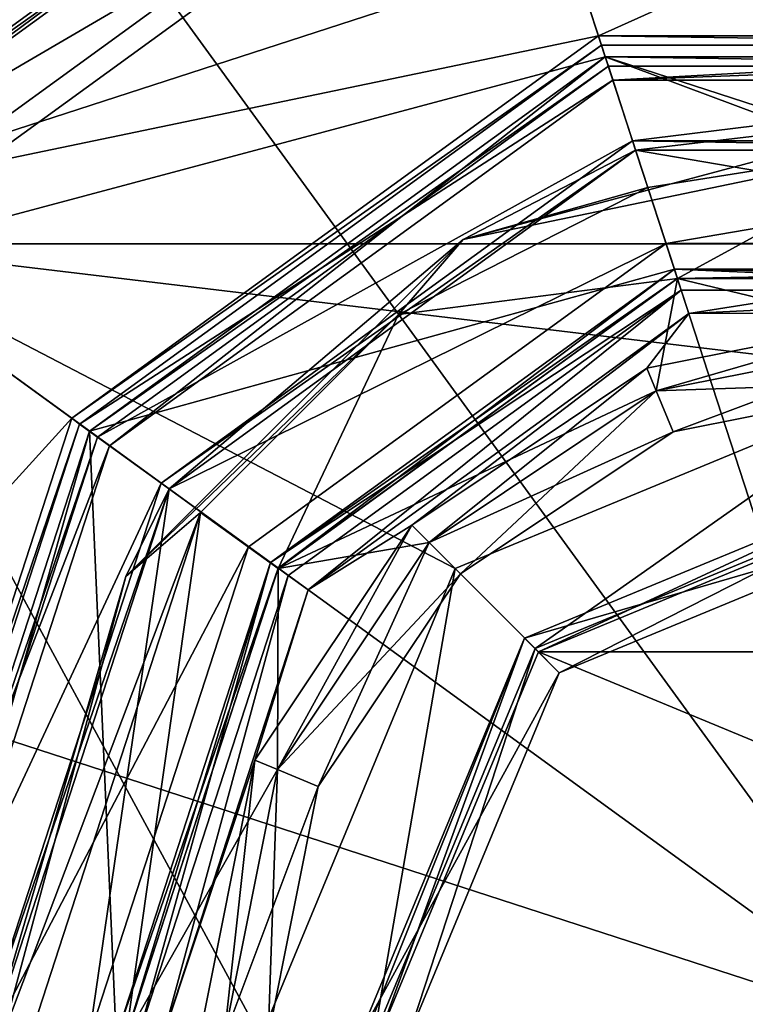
# Model space of a CAD drawing. Header units: millimetres. Extents: x -94 to 205, y -120 to 508.
# Tile 90 of 161: x -18 to -4, y 121 to 141. Entities that reach past the tile are written whole.
import ezdxf

# ---------------------------------------------------------------- set-up
doc = ezdxf.new("R2010")
doc.units = ezdxf.units.MM
doc.header["$LTSCALE"] = 65.185185
for name, color, linetype in [('1005', 7, 'CONTINUOUS'), ('1007', 7, 'CONTINUOUS'), ('1009', 7, 'CONTINUOUS'), ('1011', 7, 'CONTINUOUS'), ('1013', 7, 'CONTINUOUS'), ('1015', 7, 'CONTINUOUS'), ('1016', 7, 'CONTINUOUS'), ('1017', 7, 'CONTINUOUS'), ('1018', 7, 'CONTINUOUS'), ('1019', 7, 'CONTINUOUS'), ('1020', 7, 'CONTINUOUS'), ('1022', 7, 'CONTINUOUS'), ('1024', 7, 'CONTINUOUS'), ('1026', 7, 'CONTINUOUS'), ('1028', 7, 'CONTINUOUS'), ('1031', 7, 'CONTINUOUS'), ('1032', 7, 'CONTINUOUS'), ('1035', 7, 'CONTINUOUS'), ('1036', 7, 'CONTINUOUS'), ('1037', 7, 'CONTINUOUS'), ('1038', 7, 'CONTINUOUS'), ('1040', 7, 'CONTINUOUS'), ('1044', 7, 'CONTINUOUS'), ('1045', 7, 'CONTINUOUS'), ('1046', 7, 'CONTINUOUS'), ('1048', 7, 'CONTINUOUS'), ('1049', 7, 'CONTINUOUS'), ('1051', 7, 'CONTINUOUS'), ('1053', 7, 'CONTINUOUS'), ('1055', 7, 'CONTINUOUS'), ('1056', 7, 'CONTINUOUS'), ('1058', 7, 'CONTINUOUS'), ('1060', 7, 'CONTINUOUS'), ('1062', 7, 'CONTINUOUS'), ('1065', 7, 'CONTINUOUS'), ('1067', 7, 'CONTINUOUS'), ('1068', 7, 'CONTINUOUS'), ('1069', 7, 'CONTINUOUS'), ('1297', 7, 'CONTINUOUS'), ('1299', 7, 'CONTINUOUS'), ('1300', 7, 'CONTINUOUS'), ('1302', 7, 'CONTINUOUS'), ('1305', 7, 'CONTINUOUS'), ('1307', 7, 'CONTINUOUS'), ('1308', 7, 'CONTINUOUS'), ('1309', 7, 'CONTINUOUS'), ('1311', 7, 'CONTINUOUS'), ('1312', 7, 'CONTINUOUS'), ('1315', 7, 'CONTINUOUS'), ('1317', 7, 'CONTINUOUS')]:
    doc.layers.add(name, color=color, linetype=linetype)

msp = doc.modelspace()

# ---------------------------------------------------------------- linework, layer by layer
at = {"layer": '1005', "linetype": 'CONTINUOUS'}
for points in [[(-23.3, 136.928), (-8.9, 147.39), (-8.343, 145.679), (-23.3, 136.928)], [(-21.843, 135.87), (-23.3, 136.928), (-8.343, 145.679), (-21.843, 135.87)]]:
    msp.add_3dface(points, dxfattribs=at)
at = {"layer": '1007', "linetype": 'CONTINUOUS'}
for points in [[(-21.843, 135.87, 1), (-8.343, 145.679, 1), (-6.489, 139.972, 1), (-21.843, 135.87, 1)], [(8.343, 145.679, 1), (21.843, 135.87, 1), (-8.343, 145.679, 1), (8.343, 145.679, 1)], [(-8.343, 145.679, 1), (21.843, 135.87, 1), (6.489, 139.972, 1), (-8.343, 145.679, 1)], [(-6.489, 139.972, 1), (-8.343, 145.679, 1), (6.489, 139.972, 1), (-6.489, 139.972, 1)], [(-16.989, 132.344, 1), (-21.843, 135.87, 1), (-6.489, 139.972, 1), (-16.989, 132.344, 1)], [(-21, 120, 1), (-21.843, 135.87, 1), (-16.989, 132.344, 1), (-21, 120, 1)]]:
    msp.add_3dface(points, dxfattribs=at)
at = {"layer": '1009', "linetype": 'CONTINUOUS'}
for points in [[(-16.989, 132.344), (-6.489, 139.972), (-5.083, 135.645), (-16.989, 132.344)], [(6.489, 139.972), (16.989, 132.344), (-6.489, 139.972), (6.489, 139.972)], [(-6.489, 139.972), (16.989, 132.344), (5.083, 135.645), (-6.489, 139.972)], [(-5.083, 135.645), (-6.489, 139.972), (5.083, 135.645), (-5.083, 135.645)], [(-13.308, 129.669), (-16.989, 132.344), (-5.083, 135.645), (-13.308, 129.669)], [(-21, 120), (-16.989, 132.344), (-16.45, 120), (-21, 120)], [(-16.45, 120), (-16.989, 132.344), (-13.308, 129.669), (-16.45, 120)]]:
    msp.add_3dface(points, dxfattribs=at)
at = {"layer": '1011', "linetype": 'CONTINUOUS'}
for points in [[(-6.567, 140.21, 2.5), (-17.192, 132.49, 2.5), (-6.335, 139.497, 2.5), (-6.567, 140.21, 2.5)], [(6.567, 140.21, 2.5), (-6.567, 140.21, 2.5), (-6.335, 139.497, 2.5), (6.567, 140.21, 2.5)], [(6.335, 139.497, 2.5), (6.567, 140.21, 2.5), (-6.335, 139.497, 2.5), (6.335, 139.497, 2.5)], [(-6.335, 139.497, 2.5), (-17.192, 132.49, 2.5), (-16.585, 132.05, 2.5), (-6.335, 139.497, 2.5)], [(-17.192, 132.49, 2.5), (-21.25, 120, 2.5), (-16.585, 132.05, 2.5), (-17.192, 132.49, 2.5)], [(-16.585, 132.05, 2.5), (-21.25, 120, 2.5), (-20.5, 120, 2.5), (-16.585, 132.05, 2.5)]]:
    msp.add_3dface(points, dxfattribs=at)
at = {"layer": '1013', "linetype": 'CONTINUOUS'}
for points in [[(-8.9, 147.39, 5), (-23.3, 136.928, 5), (8.9, 147.39, 5), (-8.9, 147.39, 5)], [(8.9, 147.39, 5), (-23.3, 136.928, 5), (-6.628, 140.4, 5), (8.9, 147.39, 5)], [(6.628, 140.4, 5), (8.9, 147.39, 5), (-6.628, 140.4, 5), (6.628, 140.4, 5)], [(-6.628, 140.4, 5), (-23.3, 136.928, 5), (-17.353, 132.608, 5), (-6.628, 140.4, 5)], [(-23.3, 136.928, 5), (-28.8, 120, 5), (-17.353, 132.608, 5), (-23.3, 136.928, 5)], [(-17.353, 132.608, 5), (-28.8, 120, 5), (-21.45, 120, 5), (-17.353, 132.608, 5)]]:
    msp.add_3dface(points, dxfattribs=at)
at = {"layer": '1015', "linetype": 'CONTINUOUS'}
for points in [[(-21.843, 135.87), (-8.343, 145.679), (-21.843, 135.87, 1), (-21.843, 135.87)], [(-8.343, 145.679), (-8.343, 145.679, 1), (-21.843, 135.87, 1), (-8.343, 145.679)]]:
    msp.add_3dface(points, dxfattribs=at)
at = {"layer": '1016', "linetype": 'CONTINUOUS'}
for points in [[(-16.989, 132.344, 1), (-6.489, 139.972, 1), (-16.989, 132.344), (-16.989, 132.344, 1)], [(-6.489, 139.972, 1), (-6.489, 139.972), (-16.989, 132.344), (-6.489, 139.972, 1)], [(-6.489, 139.972, 1), (6.489, 139.972, 1), (-6.489, 139.972), (-6.489, 139.972, 1)], [(6.489, 139.972, 1), (6.489, 139.972), (-6.489, 139.972), (6.489, 139.972, 1)], [(-21, 120, 1), (-16.989, 132.344, 1), (-21, 120), (-21, 120, 1)], [(-21, 120), (-16.989, 132.344, 1), (-16.989, 132.344), (-21, 120)]]:
    msp.add_3dface(points, dxfattribs=at)
at = {"layer": '1017', "linetype": 'CONTINUOUS'}
for points in [[(-5.022, 135.455, 2.3), (-13.147, 129.552, 2.3), (-5.022, 135.455, 0.2), (-5.022, 135.455, 2.3)], [(-5.022, 135.455, 0.2), (-13.147, 129.552, 2.3), (-13.147, 129.552, 0.2), (-5.022, 135.455, 0.2)], [(5.022, 135.455, 2.3), (-5.022, 135.455, 2.3), (5.022, 135.455, 0.2), (5.022, 135.455, 2.3)], [(5.022, 135.455, 0.2), (-5.022, 135.455, 2.3), (-5.022, 135.455, 0.2), (5.022, 135.455, 0.2)], [(-16.25, 120, 2.3), (-16.25, 120, 0.2), (-13.147, 129.552, 0.2), (-16.25, 120, 2.3)], [(-13.147, 129.552, 2.3), (-16.25, 120, 2.3), (-13.147, 129.552, 0.2), (-13.147, 129.552, 2.3)]]:
    msp.add_3dface(points, dxfattribs=at)
at = {"layer": '1018', "linetype": 'CONTINUOUS'}
for points in [[(-17.192, 132.49, 2.5), (-6.567, 140.21, 2.5), (-17.192, 132.49, 4.8), (-17.192, 132.49, 2.5)], [(-17.192, 132.49, 4.8), (-6.567, 140.21, 2.5), (-6.566, 140.21, 4.8), (-17.192, 132.49, 4.8)], [(-6.567, 140.21, 2.5), (6.567, 140.21, 2.5), (-6.566, 140.21, 4.8), (-6.567, 140.21, 2.5)], [(-6.566, 140.21, 4.8), (6.567, 140.21, 2.5), (6.566, 140.21, 4.8), (-6.566, 140.21, 4.8)], [(-21.25, 120, 2.5), (-17.192, 132.49, 2.5), (-21.25, 120, 4.8), (-21.25, 120, 2.5)], [(-21.25, 120, 4.8), (-17.192, 132.49, 2.5), (-17.192, 132.49, 4.8), (-21.25, 120, 4.8)]]:
    msp.add_3dface(points, dxfattribs=at)
at = {"layer": '1019', "linetype": 'CONTINUOUS'}
for points in [[(-8.962, 147.581, 0.2), (-23.461, 137.046, 0.2), (-8.962, 147.581, 4.8), (-8.962, 147.581, 0.2)], [(-8.962, 147.581, 4.8), (-23.461, 137.046, 0.2), (-23.461, 137.046, 4.8), (-8.962, 147.581, 4.8)]]:
    msp.add_3dface(points, dxfattribs=at)
at = {"layer": '1020', "linetype": 'CONTINUOUS'}
for points in [[(-8.9, 147.39, 5), (-8.962, 147.581, 4.8), (-23.461, 137.046, 4.8), (-8.9, 147.39, 5)], [(-23.3, 136.928, 5), (-8.9, 147.39, 5), (-23.461, 137.046, 4.8), (-23.3, 136.928, 5)]]:
    msp.add_3dface(points, dxfattribs=at)
at = {"layer": '1022', "linetype": 'CONTINUOUS'}
for points in [[(-6.628, 140.4, 5), (-17.353, 132.608, 5), (-6.566, 140.21, 4.8), (-6.628, 140.4, 5)], [(-17.353, 132.608, 5), (-17.192, 132.49, 4.8), (-6.566, 140.21, 4.8), (-17.353, 132.608, 5)], [(6.628, 140.4, 5), (-6.628, 140.4, 5), (6.566, 140.21, 4.8), (6.628, 140.4, 5)], [(-6.628, 140.4, 5), (-6.566, 140.21, 4.8), (6.566, 140.21, 4.8), (-6.628, 140.4, 5)], [(-17.353, 132.608, 5), (-21.45, 120, 5), (-17.192, 132.49, 4.8), (-17.353, 132.608, 5)], [(-21.45, 120, 5), (-21.25, 120, 4.8), (-17.192, 132.49, 4.8), (-21.45, 120, 5)]]:
    msp.add_3dface(points, dxfattribs=at)
at = {"layer": '1024', "linetype": 'CONTINUOUS'}
for points in [[(-13.308, 129.669, 2.5), (-5.022, 135.455, 2.3), (-5.083, 135.645, 2.5), (-13.308, 129.669, 2.5)], [(-5.022, 135.455, 2.3), (5.022, 135.455, 2.3), (-5.083, 135.645, 2.5), (-5.022, 135.455, 2.3)], [(-5.083, 135.645, 2.5), (5.022, 135.455, 2.3), (5.083, 135.645, 2.5), (-5.083, 135.645, 2.5)], [(-13.147, 129.552, 2.3), (-5.022, 135.455, 2.3), (-13.308, 129.669, 2.5), (-13.147, 129.552, 2.3)], [(-16.45, 120, 2.5), (-13.147, 129.552, 2.3), (-13.308, 129.669, 2.5), (-16.45, 120, 2.5)], [(-16.25, 120, 2.3), (-13.147, 129.552, 2.3), (-16.45, 120, 2.5), (-16.25, 120, 2.3)]]:
    msp.add_3dface(points, dxfattribs=at)
at = {"layer": '1026', "linetype": 'CONTINUOUS'}
for points in [[(-13.308, 129.669), (-5.083, 135.645), (-13.147, 129.552, 0.2), (-13.308, 129.669)], [(-5.083, 135.645), (-5.022, 135.455, 0.2), (-13.147, 129.552, 0.2), (-5.083, 135.645)], [(-5.083, 135.645), (5.083, 135.645), (-5.022, 135.455, 0.2), (-5.083, 135.645)], [(5.083, 135.645), (5.022, 135.455, 0.2), (-5.022, 135.455, 0.2), (5.083, 135.645)], [(-16.45, 120), (-13.308, 129.669), (-16.25, 120, 0.2), (-16.45, 120)], [(-16.25, 120, 0.2), (-13.308, 129.669), (-13.147, 129.552, 0.2), (-16.25, 120, 0.2)]]:
    msp.add_3dface(points, dxfattribs=at)
at = {"layer": '1028', "linetype": 'CONTINUOUS'}
for points in [[(-23.3, 136.928), (-23.461, 137.046, 0.2), (-8.962, 147.581, 0.2), (-23.3, 136.928)], [(-8.9, 147.39), (-23.3, 136.928), (-8.962, 147.581, 0.2), (-8.9, 147.39)]]:
    msp.add_3dface(points, dxfattribs=at)
at = {"layer": '1031', "linetype": 'CONTINUOUS'}
for points in [[(-6.427, 139.782, 37.5), (-16.828, 132.226, 37.5), (-5.933, 138.26, 37.5), (-6.427, 139.782, 37.5)], [(6.427, 139.782, 37.5), (-6.427, 139.782, 37.5), (-5.933, 138.26, 37.5), (6.427, 139.782, 37.5)], [(5.933, 138.26, 37.5), (6.427, 139.782, 37.5), (-5.933, 138.26, 37.5), (5.933, 138.26, 37.5)], [(-5.933, 138.26, 37.5), (-16.828, 132.226, 37.5), (-15.533, 131.285, 37.5), (-5.933, 138.26, 37.5)], [(-16.828, 132.226, 37.5), (-20.8, 120, 37.5), (-15.533, 131.285, 37.5), (-16.828, 132.226, 37.5)], [(-15.533, 131.285, 37.5), (-20.8, 120, 37.5), (-19.2, 120, 37.5), (-15.533, 131.285, 37.5)]]:
    msp.add_3dface(points, dxfattribs=at)
at = {"layer": '1032', "linetype": 'CONTINUOUS'}
for points in [[(-16.989, 132.343, 37.3), (-6.489, 139.972, 37.3), (-16.989, 132.343, 3), (-16.989, 132.343, 37.3)], [(-16.989, 132.343, 3), (-6.489, 139.972, 37.3), (-6.489, 139.972, 3), (-16.989, 132.343, 3)], [(-6.489, 139.972, 37.3), (6.489, 139.972, 37.3), (-6.489, 139.972, 3), (-6.489, 139.972, 37.3)], [(-6.489, 139.972, 3), (6.489, 139.972, 37.3), (6.489, 139.972, 3), (-6.489, 139.972, 3)], [(-21, 120, 3), (-21, 120, 37.3), (-16.989, 132.343, 37.3), (-21, 120, 3)], [(-21, 120, 3), (-16.989, 132.343, 37.3), (-16.989, 132.343, 3), (-21, 120, 3)]]:
    msp.add_3dface(points, dxfattribs=at)
at = {"layer": '1035', "linetype": 'CONTINUOUS'}
for points in [[(-13.308, 129.669, 2.5), (-5.083, 135.645, 2.5), (-4.944, 135.217, 2.5), (-13.308, 129.669, 2.5)], [(-5.083, 135.645, 2.5), (5.083, 135.645, 2.5), (4.944, 135.217, 2.5), (-5.083, 135.645, 2.5)], [(-4.944, 135.217, 2.5), (-5.083, 135.645, 2.5), (4.944, 135.217, 2.5), (-4.944, 135.217, 2.5)], [(-12.944, 129.404, 2.5), (-13.308, 129.669, 2.5), (-4.944, 135.217, 2.5), (-12.944, 129.404, 2.5)], [(-16.45, 120, 2.5), (-13.308, 129.669, 2.5), (-16, 120, 2.5), (-16.45, 120, 2.5)], [(-16, 120, 2.5), (-13.308, 129.669, 2.5), (-12.944, 129.404, 2.5), (-16, 120, 2.5)]]:
    msp.add_3dface(points, dxfattribs=at)
at = {"layer": '1036', "linetype": 'CONTINUOUS'}
for points in [[(0, 134.25, -7), (-5.109, 132.334, -6.1), (-5.453, 133.165, -7), (0, 134.25, -7)], [(0, 133.35, -6.1), (-5.109, 132.334, -6.1), (0, 134.25, -7), (0, 133.35, -6.1)], [(-5.453, 133.165, -7), (-9.44, 129.44, -6.1), (-10.076, 130.076, -7), (-5.453, 133.165, -7)], [(-5.109, 132.334, -6.1), (-9.44, 129.44, -6.1), (-5.453, 133.165, -7), (-5.109, 132.334, -6.1)], [(-10.076, 130.076, -7), (-12.334, 125.109, -6.1), (-13.165, 125.453, -7), (-10.076, 130.076, -7)], [(-9.44, 129.44, -6.1), (-12.334, 125.109, -6.1), (-10.076, 130.076, -7), (-9.44, 129.44, -6.1)], [(-13.35, 120, -6.1), (-14.25, 120, -7), (-13.165, 125.453, -7), (-13.35, 120, -6.1)], [(-12.334, 125.109, -6.1), (-13.35, 120, -6.1), (-13.165, 125.453, -7), (-12.334, 125.109, -6.1)]]:
    msp.add_3dface(points, dxfattribs=at)
at = {"layer": '1037', "linetype": 'CONTINUOUS'}
for points in [[(0, 134.25, -7), (-5.453, 133.165, -7), (0, 134.25, -8), (0, 134.25, -7)], [(0, 134.25, -8), (-5.453, 133.165, -7), (-5.453, 133.165, -8), (0, 134.25, -8)], [(-5.453, 133.165, -7), (-10.076, 130.076, -7), (-5.453, 133.165, -8), (-5.453, 133.165, -7)], [(-5.453, 133.165, -8), (-10.076, 130.076, -7), (-10.076, 130.076, -8), (-5.453, 133.165, -8)], [(-10.076, 130.076, -7), (-13.165, 125.453, -7), (-10.076, 130.076, -8), (-10.076, 130.076, -7)], [(-10.076, 130.076, -8), (-13.165, 125.453, -7), (-13.165, 125.453, -8), (-10.076, 130.076, -8)], [(-14.25, 120, -7), (-14.25, 120, -8), (-13.165, 125.453, -8), (-14.25, 120, -7)], [(-13.165, 125.453, -7), (-14.25, 120, -7), (-13.165, 125.453, -8), (-13.165, 125.453, -7)]]:
    msp.add_3dface(points, dxfattribs=at)
at = {"layer": '1038', "linetype": 'CONTINUOUS'}
for points in [[(-4.79, 134.741, -8.5), (0, 135.5, -8.5), (0, 134.75, -8.5), (-4.79, 134.741, -8.5)], [(-12.54, 129.111, -8.5), (-4.79, 134.741, -8.5), (-10.43, 130.43, -8.5), (-12.54, 129.111, -8.5)], [(-10.43, 130.43, -8.5), (-4.79, 134.741, -8.5), (-5.645, 133.627, -8.5), (-10.43, 130.43, -8.5)], [(-5.645, 133.627, -8.5), (-4.79, 134.741, -8.5), (0, 134.75, -8.5), (-5.645, 133.627, -8.5)], [(-13.627, 125.645, -8.5), (-12.54, 129.111, -8.5), (-10.43, 130.43, -8.5), (-13.627, 125.645, -8.5)], [(-15.5, 120, -8.5), (-12.54, 129.111, -8.5), (-13.627, 125.645, -8.5), (-15.5, 120, -8.5)], [(-14.75, 120, -8.5), (-15.5, 120, -8.5), (-13.627, 125.645, -8.5), (-14.75, 120, -8.5)]]:
    msp.add_3dface(points, dxfattribs=at)
at = {"layer": '1040', "linetype": 'CONTINUOUS'}
for points in [[(-12.944, 129.404, 2.5), (-4.944, 135.217, 2.5), (-12.944, 129.404, -8), (-12.944, 129.404, 2.5)], [(-12.944, 129.404, -8), (-4.944, 135.217, 2.5), (-4.944, 135.217, -8), (-12.944, 129.404, -8)], [(-4.944, 135.217, 2.5), (4.944, 135.217, 2.5), (-4.944, 135.217, -8), (-4.944, 135.217, 2.5)], [(-4.944, 135.217, -8), (4.944, 135.217, 2.5), (4.944, 135.217, -8), (-4.944, 135.217, -8)], [(-16, 120, 2.5), (-12.944, 129.404, 2.5), (-16, 120, -8), (-16, 120, 2.5)], [(-16, 120, -8), (-12.944, 129.404, 2.5), (-12.944, 129.404, -8), (-16, 120, -8)]]:
    msp.add_3dface(points, dxfattribs=at)
at = {"layer": '1044', "linetype": 'CONTINUOUS'}
for points in [[(-5.109, 132.334, -6.1), (0, 133.35, -6.1), (-5.109, 132.334, -0.9), (-5.109, 132.334, -6.1)], [(-5.109, 132.334, -0.9), (0, 133.35, -6.1), (0, 133.35, -0.9), (-5.109, 132.334, -0.9)], [(-9.44, 129.44, -6.1), (-5.109, 132.334, -6.1), (-9.44, 129.44, -0.9), (-9.44, 129.44, -6.1)], [(-9.44, 129.44, -0.9), (-5.109, 132.334, -6.1), (-5.109, 132.334, -0.9), (-9.44, 129.44, -0.9)], [(-12.334, 125.109, -6.1), (-9.44, 129.44, -6.1), (-12.334, 125.109, -0.9), (-12.334, 125.109, -6.1)], [(-12.334, 125.109, -0.9), (-9.44, 129.44, -6.1), (-9.44, 129.44, -0.9), (-12.334, 125.109, -0.9)], [(-13.35, 120, -6.1), (-12.334, 125.109, -6.1), (-13.35, 120, -0.9), (-13.35, 120, -6.1)], [(-13.35, 120, -0.9), (-12.334, 125.109, -6.1), (-12.334, 125.109, -0.9), (-13.35, 120, -0.9)]]:
    msp.add_3dface(points, dxfattribs=at)
at = {"layer": '1045', "linetype": 'CONTINUOUS'}
for points in [[(-5.453, 133.165), (0, 134.25), (-5.453, 133.165, 4), (-5.453, 133.165)], [(-5.453, 133.165, 4), (0, 134.25), (0, 134.25, 4), (-5.453, 133.165, 4)], [(-10.076, 130.076), (-5.453, 133.165), (-10.076, 130.076, 4), (-10.076, 130.076)], [(-10.076, 130.076, 4), (-5.453, 133.165), (-5.453, 133.165, 4), (-10.076, 130.076, 4)], [(-13.165, 125.453), (-10.076, 130.076), (-13.165, 125.453, 4), (-13.165, 125.453)], [(-13.165, 125.453, 4), (-10.076, 130.076), (-10.076, 130.076, 4), (-13.165, 125.453, 4)], [(-14.25, 120, 4), (-14.25, 120), (-13.165, 125.453), (-14.25, 120, 4)], [(-14.25, 120, 4), (-13.165, 125.453), (-13.165, 125.453, 4), (-14.25, 120, 4)]]:
    msp.add_3dface(points, dxfattribs=at)
at = {"layer": '1046', "linetype": 'CONTINUOUS'}
for points in [[(0, 133.35, -0.9), (0, 134.25), (-5.453, 133.165), (0, 133.35, -0.9)], [(-5.109, 132.334, -0.9), (0, 133.35, -0.9), (-5.453, 133.165), (-5.109, 132.334, -0.9)], [(-5.109, 132.334, -0.9), (-5.453, 133.165), (-10.076, 130.076), (-5.109, 132.334, -0.9)], [(-9.44, 129.44, -0.9), (-5.109, 132.334, -0.9), (-10.076, 130.076), (-9.44, 129.44, -0.9)], [(-9.44, 129.44, -0.9), (-10.076, 130.076), (-13.165, 125.453), (-9.44, 129.44, -0.9)], [(-12.334, 125.109, -0.9), (-9.44, 129.44, -0.9), (-13.165, 125.453), (-12.334, 125.109, -0.9)], [(-14.25, 120), (-12.334, 125.109, -0.9), (-13.165, 125.453), (-14.25, 120)], [(-14.25, 120), (-13.35, 120, -0.9), (-12.334, 125.109, -0.9), (-14.25, 120)]]:
    msp.add_3dface(points, dxfattribs=at)
at = {"layer": '1048', "linetype": 'CONTINUOUS'}
for points in [[(0, 138.2, 6), (-5.626, 137.309, 6), (-5.022, 135.455, 6), (0, 138.2, 6)], [(5.022, 135.455, 6), (0, 138.2, 6), (-5.022, 135.455, 6), (5.022, 135.455, 6)], [(-5.626, 137.309, 6), (-10.701, 134.721, 6), (-5.022, 135.455, 6), (-5.626, 137.309, 6)], [(-5.022, 135.455, 6), (-10.701, 134.721, 6), (-13.147, 129.551, 6), (-5.022, 135.455, 6)], [(-10.701, 134.721, 6), (-14.728, 130.692, 6), (-13.147, 129.551, 6), (-10.701, 134.721, 6)], [(-14.728, 130.692, 6), (-18.2, 120, 6), (-16.25, 120, 6), (-14.728, 130.692, 6)], [(-14.728, 130.692, 6), (-16.25, 120, 6), (-13.147, 129.551, 6), (-14.728, 130.692, 6)]]:
    msp.add_3dface(points, dxfattribs=at)
at = {"layer": '1049', "linetype": 'CONTINUOUS'}
for points in [[(-15.371, 131.168, 6.8), (-5.871, 138.07, 6.8), (-5.871, 138.07, 37.3), (-15.371, 131.168, 6.8)], [(-15.371, 131.168, 37.3), (-15.371, 131.168, 6.8), (-5.871, 138.07, 37.3), (-15.371, 131.168, 37.3)], [(-5.871, 138.07, 6.8), (5.871, 138.07, 6.8), (-5.871, 138.07, 37.3), (-5.871, 138.07, 6.8)], [(-5.871, 138.07, 37.3), (5.871, 138.07, 6.8), (5.871, 138.07, 37.3), (-5.871, 138.07, 37.3)], [(-19, 120, 37.3), (-19, 120, 6.8), (-15.371, 131.168, 6.8), (-19, 120, 37.3)], [(-19, 120, 37.3), (-15.371, 131.168, 6.8), (-15.371, 131.168, 37.3), (-19, 120, 37.3)]]:
    msp.add_3dface(points, dxfattribs=at)
at = {"layer": '1051', "linetype": 'CONTINUOUS'}
for points in [[(-9.383, 136.252, 6.234), (0, 138.2, 6), (0, 138.766, 6.234), (-9.383, 136.252, 6.234)], [(-5.871, 138.07, 6.8), (-9.383, 136.252, 6.234), (0, 138.766, 6.234), (-5.871, 138.07, 6.8)], [(5.871, 138.07, 6.8), (-5.871, 138.07, 6.8), (0, 138.766, 6.234), (5.871, 138.07, 6.8)], [(-5.871, 138.07, 6.8), (-15.371, 131.168, 6.8), (-9.383, 136.252, 6.234), (-5.871, 138.07, 6.8)], [(-5.626, 137.309, 6), (0, 138.2, 6), (-9.383, 136.252, 6.234), (-5.626, 137.309, 6)], [(-10.701, 134.721, 6), (-5.626, 137.309, 6), (-9.383, 136.252, 6.234), (-10.701, 134.721, 6)], [(-16.252, 129.383, 6.234), (-10.701, 134.721, 6), (-9.383, 136.252, 6.234), (-16.252, 129.383, 6.234)], [(-15.371, 131.168, 6.8), (-16.252, 129.383, 6.234), (-9.383, 136.252, 6.234), (-15.371, 131.168, 6.8)], [(-14.728, 130.692, 6), (-10.701, 134.721, 6), (-16.252, 129.383, 6.234), (-14.728, 130.692, 6)], [(-15.371, 131.168, 6.8), (-19, 120, 6.8), (-16.252, 129.383, 6.234), (-15.371, 131.168, 6.8)], [(-18.2, 120, 6), (-14.728, 130.692, 6), (-18.766, 120, 6.234), (-18.2, 120, 6)], [(-18.766, 120, 6.234), (-14.728, 130.692, 6), (-16.252, 129.383, 6.234), (-18.766, 120, 6.234)], [(-19, 120, 6.8), (-18.766, 120, 6.234), (-16.252, 129.383, 6.234), (-19, 120, 6.8)]]:
    msp.add_3dface(points, dxfattribs=at)
at = {"layer": '1053', "linetype": 'CONTINUOUS'}
for points in [[(-6.427, 139.782, 37.5), (-6.489, 139.972, 37.3), (-16.989, 132.343, 37.3), (-6.427, 139.782, 37.5)], [(-6.427, 139.782, 37.5), (6.427, 139.782, 37.5), (-6.489, 139.972, 37.3), (-6.427, 139.782, 37.5)], [(6.427, 139.782, 37.5), (6.489, 139.972, 37.3), (-6.489, 139.972, 37.3), (6.427, 139.782, 37.5)], [(-16.828, 132.226, 37.5), (-6.427, 139.782, 37.5), (-16.989, 132.343, 37.3), (-16.828, 132.226, 37.5)], [(-21, 120, 37.3), (-16.828, 132.226, 37.5), (-16.989, 132.343, 37.3), (-21, 120, 37.3)], [(-21, 120, 37.3), (-20.8, 120, 37.5), (-16.828, 132.226, 37.5), (-21, 120, 37.3)]]:
    msp.add_3dface(points, dxfattribs=at)
at = {"layer": '1055', "linetype": 'CONTINUOUS'}
for points in [[(-5.933, 138.26, 37.5), (-15.533, 131.285, 37.5), (-5.871, 138.07, 37.3), (-5.933, 138.26, 37.5)], [(5.933, 138.26, 37.5), (-5.933, 138.26, 37.5), (5.871, 138.07, 37.3), (5.933, 138.26, 37.5)], [(-5.933, 138.26, 37.5), (-5.871, 138.07, 37.3), (5.871, 138.07, 37.3), (-5.933, 138.26, 37.5)], [(-15.533, 131.285, 37.5), (-15.371, 131.168, 37.3), (-5.871, 138.07, 37.3), (-15.533, 131.285, 37.5)], [(-15.533, 131.285, 37.5), (-19.2, 120, 37.5), (-15.371, 131.168, 37.3), (-15.533, 131.285, 37.5)], [(-19.2, 120, 37.5), (-19, 120, 37.3), (-15.371, 131.168, 37.3), (-19.2, 120, 37.5)]]:
    msp.add_3dface(points, dxfattribs=at)
at = {"layer": '1056', "linetype": 'CONTINUOUS'}
for points in [[(-16.585, 132.05, 2.5), (-16.989, 132.343, 3), (-6.489, 139.972, 3), (-16.585, 132.05, 2.5)], [(-6.335, 139.497, 2.5), (-16.585, 132.05, 2.5), (-6.489, 139.972, 3), (-6.335, 139.497, 2.5)], [(-6.335, 139.497, 2.5), (-6.489, 139.972, 3), (6.489, 139.972, 3), (-6.335, 139.497, 2.5)], [(6.335, 139.497, 2.5), (-6.335, 139.497, 2.5), (6.489, 139.972, 3), (6.335, 139.497, 2.5)], [(-20.5, 120, 2.5), (-21, 120, 3), (-16.989, 132.343, 3), (-20.5, 120, 2.5)], [(-16.585, 132.05, 2.5), (-20.5, 120, 2.5), (-16.989, 132.343, 3), (-16.585, 132.05, 2.5)]]:
    msp.add_3dface(points, dxfattribs=at)
at = {"layer": '1058', "linetype": 'CONTINUOUS'}
for points in [[(0, 135.5, -8.5), (-4.79, 134.741, -8.5), (4.944, 135.217, -8), (0, 135.5, -8.5)], [(-12.54, 129.111, -8.5), (-12.944, 129.404, -8), (-4.944, 135.217, -8), (-12.54, 129.111, -8.5)], [(-4.79, 134.741, -8.5), (-12.54, 129.111, -8.5), (-4.944, 135.217, -8), (-4.79, 134.741, -8.5)], [(-4.79, 134.741, -8.5), (-4.944, 135.217, -8), (4.944, 135.217, -8), (-4.79, 134.741, -8.5)], [(-15.5, 120, -8.5), (-16, 120, -8), (-12.944, 129.404, -8), (-15.5, 120, -8.5)], [(-12.54, 129.111, -8.5), (-15.5, 120, -8.5), (-12.944, 129.404, -8), (-12.54, 129.111, -8.5)]]:
    msp.add_3dface(points, dxfattribs=at)
at = {"layer": '1060', "linetype": 'CONTINUOUS'}
for points in [[(-5.453, 133.165, -8), (-5.645, 133.627, -8.5), (0, 134.75, -8.5), (-5.453, 133.165, -8)], [(0, 134.25, -8), (-5.453, 133.165, -8), (0, 134.75, -8.5), (0, 134.25, -8)], [(-10.076, 130.076, -8), (-10.43, 130.43, -8.5), (-5.645, 133.627, -8.5), (-10.076, 130.076, -8)], [(-5.453, 133.165, -8), (-10.076, 130.076, -8), (-5.645, 133.627, -8.5), (-5.453, 133.165, -8)], [(-13.165, 125.453, -8), (-13.627, 125.645, -8.5), (-10.43, 130.43, -8.5), (-13.165, 125.453, -8)], [(-10.076, 130.076, -8), (-13.165, 125.453, -8), (-10.43, 130.43, -8.5), (-10.076, 130.076, -8)], [(-14.25, 120, -8), (-14.75, 120, -8.5), (-13.627, 125.645, -8.5), (-14.25, 120, -8)], [(-13.165, 125.453, -8), (-14.25, 120, -8), (-13.627, 125.645, -8.5), (-13.165, 125.453, -8)]]:
    msp.add_3dface(points, dxfattribs=at)
at = {"layer": '1062', "linetype": 'CONTINUOUS'}
for points in [[(-5.453, 133.165, 4), (-5.022, 135.455, 6), (-13.147, 129.551, 6), (-5.453, 133.165, 4)], [(-5.453, 133.165, 4), (0, 134.25, 4), (-5.022, 135.455, 6), (-5.453, 133.165, 4)], [(0, 134.25, 4), (5.022, 135.455, 6), (-5.022, 135.455, 6), (0, 134.25, 4)], [(-10.076, 130.076, 4), (-5.453, 133.165, 4), (-13.147, 129.551, 6), (-10.076, 130.076, 4)], [(-13.165, 125.453, 4), (-10.076, 130.076, 4), (-13.147, 129.551, 6), (-13.165, 125.453, 4)], [(-16.25, 120, 6), (-13.165, 125.453, 4), (-13.147, 129.551, 6), (-16.25, 120, 6)], [(-14.25, 120, 4), (-13.165, 125.453, 4), (-16.25, 120, 6), (-14.25, 120, 4)]]:
    msp.add_3dface(points, dxfattribs=at)
at = {"layer": '1065', "linetype": 'CONTINUOUS'}
for points in [[(-15.371, 131.168, 4), (-5.871, 138.07, 4), (-5.253, 136.168, 4), (-15.371, 131.168, 4)], [(-5.871, 138.07, 4), (5.871, 138.07, 4), (5.253, 136.168, 4), (-5.871, 138.07, 4)], [(-5.253, 136.168, 4), (-5.871, 138.07, 4), (5.253, 136.168, 4), (-5.253, 136.168, 4)], [(-13.753, 129.992, 4), (-15.371, 131.168, 4), (-5.253, 136.168, 4), (-13.753, 129.992, 4)], [(-17, 120, 4), (-19, 120, 4), (-15.371, 131.168, 4), (-17, 120, 4)], [(-17, 120, 4), (-15.371, 131.168, 4), (-13.753, 129.992, 4), (-17, 120, 4)]]:
    msp.add_3dface(points, dxfattribs=at)
at = {"layer": '1067', "linetype": 'CONTINUOUS'}
for points in [[(-13.753, 129.992, 4), (-5.253, 136.168, 4), (-13.753, 129.992, 2.5), (-13.753, 129.992, 4)], [(-13.753, 129.992, 2.5), (-5.253, 136.168, 4), (-5.253, 136.168, 2.5), (-13.753, 129.992, 2.5)], [(-5.253, 136.168, 4), (5.253, 136.168, 4), (-5.253, 136.168, 2.5), (-5.253, 136.168, 4)], [(-5.253, 136.168, 2.5), (5.253, 136.168, 4), (5.253, 136.168, 2.5), (-5.253, 136.168, 2.5)], [(-17, 120, 2.5), (-17, 120, 4), (-13.753, 129.992, 4), (-17, 120, 2.5)], [(-17, 120, 2.5), (-13.753, 129.992, 4), (-13.753, 129.992, 2.5), (-17, 120, 2.5)]]:
    msp.add_3dface(points, dxfattribs=at)
at = {"layer": '1068', "linetype": 'CONTINUOUS'}
for points in [[(-5.871, 138.07, 4), (-15.371, 131.168, 4), (-5.871, 138.07, 2.5), (-5.871, 138.07, 4)], [(-5.871, 138.07, 2.5), (-15.371, 131.168, 4), (-15.371, 131.168, 2.5), (-5.871, 138.07, 2.5)], [(5.871, 138.07, 4), (-5.871, 138.07, 4), (5.871, 138.07, 2.5), (5.871, 138.07, 4)], [(5.871, 138.07, 2.5), (-5.871, 138.07, 4), (-5.871, 138.07, 2.5), (5.871, 138.07, 2.5)], [(-15.371, 131.168, 4), (-19, 120, 4), (-15.371, 131.168, 2.5), (-15.371, 131.168, 4)], [(-19, 120, 4), (-19, 120, 2.5), (-15.371, 131.168, 2.5), (-19, 120, 4)]]:
    msp.add_3dface(points, dxfattribs=at)
at = {"layer": '1069', "linetype": 'CONTINUOUS'}
for points in [[(-5.253, 136.168, 2.5), (-5.871, 138.07, 2.5), (-15.371, 131.168, 2.5), (-5.253, 136.168, 2.5)], [(-5.253, 136.168, 2.5), (5.871, 138.07, 2.5), (-5.871, 138.07, 2.5), (-5.253, 136.168, 2.5)], [(-5.253, 136.168, 2.5), (5.253, 136.168, 2.5), (5.871, 138.07, 2.5), (-5.253, 136.168, 2.5)], [(-13.753, 129.992, 2.5), (-5.253, 136.168, 2.5), (-15.371, 131.168, 2.5), (-13.753, 129.992, 2.5)], [(-19, 120, 2.5), (-13.753, 129.992, 2.5), (-15.371, 131.168, 2.5), (-19, 120, 2.5)], [(-19, 120, 2.5), (-17, 120, 2.5), (-13.753, 129.992, 2.5), (-19, 120, 2.5)]]:
    msp.add_3dface(points, dxfattribs=at)
at = {"layer": '1297', "linetype": 'CONTINUOUS'}
for points in [[(0, 153.5, 70.5), (-10.352, 151.86, 70.5), (0, 120, 73.5), (0, 153.5, 70.5)], [(-10.352, 151.86, 70.5), (-19.691, 147.102, 70.5), (0, 120, 73.5), (-10.352, 151.86, 70.5)], [(-19.691, 147.102, 70.5), (-27.102, 139.691, 70.5), (0, 120, 73.5), (-19.691, 147.102, 70.5)], [(-27.102, 139.691, 70.5), (-31.86, 130.352, 70.5), (0, 120, 73.5), (-27.102, 139.691, 70.5)], [(-31.86, 130.352, 70.5), (-33.5, 120, 70.5), (0, 120, 73.5), (-31.86, 130.352, 70.5)]]:
    msp.add_3dface(points, dxfattribs=at)
at = {"layer": '1299', "linetype": 'CONTINUOUS'}
for points in [[(-9.546, 129.546, 57.5), (0, 133.5, 57.5), (-7.92, 127.92, 57.5), (-9.546, 129.546, 57.5)], [(-7.92, 127.92, 57.5), (0, 133.5, 57.5), (0, 131.2, 57.5), (-7.92, 127.92, 57.5)], [(-13.5, 120, 57.5), (-9.546, 129.546, 57.5), (-11.2, 120, 57.5), (-13.5, 120, 57.5)], [(-11.2, 120, 57.5), (-9.546, 129.546, 57.5), (-7.92, 127.92, 57.5), (-11.2, 120, 57.5)]]:
    msp.add_3dface(points, dxfattribs=at)
at = {"layer": '1300', "linetype": 'CONTINUOUS'}
for points in [[(-22.248, 136.164, 68.5), (-8.498, 146.154, 68.5), (-22.248, 136.164, 69.5), (-22.248, 136.164, 68.5)], [(-22.248, 136.164, 69.5), (-8.498, 146.154, 68.5), (-8.498, 146.154, 69.5), (-22.248, 136.164, 69.5)]]:
    msp.add_3dface(points, dxfattribs=at)
at = {"layer": '1302', "linetype": 'CONTINUOUS'}
for points in [[(-7.425, 127.425, 58.2), (0, 130.5, 58.2), (-7.425, 127.425, 66), (-7.425, 127.425, 58.2)], [(-7.425, 127.425, 66), (0, 130.5, 58.2), (0, 130.5, 66), (-7.425, 127.425, 66)], [(-10.5, 120, 58.2), (-7.425, 127.425, 58.2), (-10.5, 120, 66), (-10.5, 120, 58.2)], [(-10.5, 120, 66), (-7.425, 127.425, 58.2), (-7.425, 127.425, 66), (-10.5, 120, 66)]]:
    msp.add_3dface(points, dxfattribs=at)
at = {"layer": '1305', "linetype": 'CONTINUOUS'}
for points in [[(-7.92, 127.92, 57.5), (0, 131.2, 57.5), (-7.425, 127.425, 58.2), (-7.92, 127.92, 57.5)], [(0, 131.2, 57.5), (0, 130.5, 58.2), (-7.425, 127.425, 58.2), (0, 131.2, 57.5)], [(-11.2, 120, 57.5), (-7.92, 127.92, 57.5), (-10.5, 120, 58.2), (-11.2, 120, 57.5)], [(-7.92, 127.92, 57.5), (-7.425, 127.425, 58.2), (-10.5, 120, 58.2), (-7.92, 127.92, 57.5)]]:
    msp.add_3dface(points, dxfattribs=at)
at = {"layer": '1307', "linetype": 'CONTINUOUS'}
for points in [[(0, 131.1, 70), (7.849, 127.848, 70), (-7.849, 127.848, 70), (0, 131.1, 70)], [(-7.849, 127.848, 70), (11.1, 120, 70), (-11.1, 120, 70), (-7.849, 127.848, 70)], [(7.849, 127.848, 70), (11.1, 120, 70), (-7.849, 127.848, 70), (7.849, 127.848, 70)]]:
    msp.add_3dface(points, dxfattribs=at)
at = {"layer": '1308', "linetype": 'CONTINUOUS'}
for points in [[(0, 133.5, 57.5), (-9.546, 129.546, 57.5), (0, 133.5, 69.5), (0, 133.5, 57.5)], [(0, 133.5, 69.5), (-9.546, 129.546, 57.5), (-9.546, 129.546, 69.5), (0, 133.5, 69.5)], [(-9.546, 129.546, 57.5), (-13.5, 120, 57.5), (-9.546, 129.546, 69.5), (-9.546, 129.546, 57.5)], [(-9.546, 129.546, 69.5), (-13.5, 120, 57.5), (-13.5, 120, 69.5), (-9.546, 129.546, 69.5)]]:
    msp.add_3dface(points, dxfattribs=at)
at = {"layer": '1309', "linetype": 'CONTINUOUS'}
for points in [[(-22.248, 136.164, 69.5), (-8.498, 146.154, 69.5), (22.248, 136.164, 69.5), (-22.248, 136.164, 69.5)], [(-8.498, 146.154, 69.5), (8.498, 146.154, 69.5), (22.248, 136.164, 69.5), (-8.498, 146.154, 69.5)], [(-27.5, 120, 69.5), (-22.248, 136.164, 69.5), (-13.5, 120, 69.5), (-27.5, 120, 69.5)], [(-22.248, 136.164, 69.5), (22.248, 136.164, 69.5), (0, 133.5, 69.5), (-22.248, 136.164, 69.5)], [(-22.248, 136.164, 69.5), (0, 133.5, 69.5), (-9.546, 129.546, 69.5), (-22.248, 136.164, 69.5)], [(-22.248, 136.164, 69.5), (-9.546, 129.546, 69.5), (-13.5, 120, 69.5), (-22.248, 136.164, 69.5)]]:
    msp.add_3dface(points, dxfattribs=at)
at = {"layer": '1311', "linetype": 'CONTINUOUS'}
for points in [[(0, 131.5, 69.6), (-8.132, 128.132, 69.6), (0, 131.5, 67), (0, 131.5, 69.6)], [(0, 131.5, 67), (-8.132, 128.132, 69.6), (-8.132, 128.132, 67), (0, 131.5, 67)], [(-8.132, 128.132, 69.6), (-11.5, 120, 69.6), (-8.132, 128.132, 67), (-8.132, 128.132, 69.6)], [(-8.132, 128.132, 67), (-11.5, 120, 69.6), (-11.5, 120, 67), (-8.132, 128.132, 67)]]:
    msp.add_3dface(points, dxfattribs=at)
at = {"layer": '1312', "linetype": 'CONTINUOUS'}
for points in [[(0, 130.5, 66), (0, 131.5, 67), (-8.132, 128.132, 67), (0, 130.5, 66)], [(-7.425, 127.425, 66), (0, 130.5, 66), (-8.132, 128.132, 67), (-7.425, 127.425, 66)], [(-7.425, 127.425, 66), (-8.132, 128.132, 67), (-11.5, 120, 67), (-7.425, 127.425, 66)], [(-10.5, 120, 66), (-7.425, 127.425, 66), (-11.5, 120, 67), (-10.5, 120, 66)]]:
    msp.add_3dface(points, dxfattribs=at)
at = {"layer": '1315', "linetype": 'CONTINUOUS'}
for points in [[(-7.849, 127.848, 70), (-8.132, 128.132, 69.6), (0, 131.5, 69.6), (-7.849, 127.848, 70)], [(0, 131.1, 70), (-7.849, 127.848, 70), (0, 131.5, 69.6), (0, 131.1, 70)], [(-11.5, 120, 69.6), (-8.132, 128.132, 69.6), (-11.383, 120, 69.883), (-11.5, 120, 69.6)], [(-8.132, 128.132, 69.6), (-11.1, 120, 70), (-11.383, 120, 69.883), (-8.132, 128.132, 69.6)], [(-7.849, 127.848, 70), (-11.1, 120, 70), (-8.132, 128.132, 69.6), (-7.849, 127.848, 70)]]:
    msp.add_3dface(points, dxfattribs=at)
at = {"layer": '1317', "linetype": 'CONTINUOUS'}
msp.add_3dface([(-8.498, 146.154, 68.5), (-22.248, 136.164, 68.5), (-19.537, 144.71, 68.5), (-8.498, 146.154, 68.5)], dxfattribs=at)

doc.saveas('drawing.dxf')
